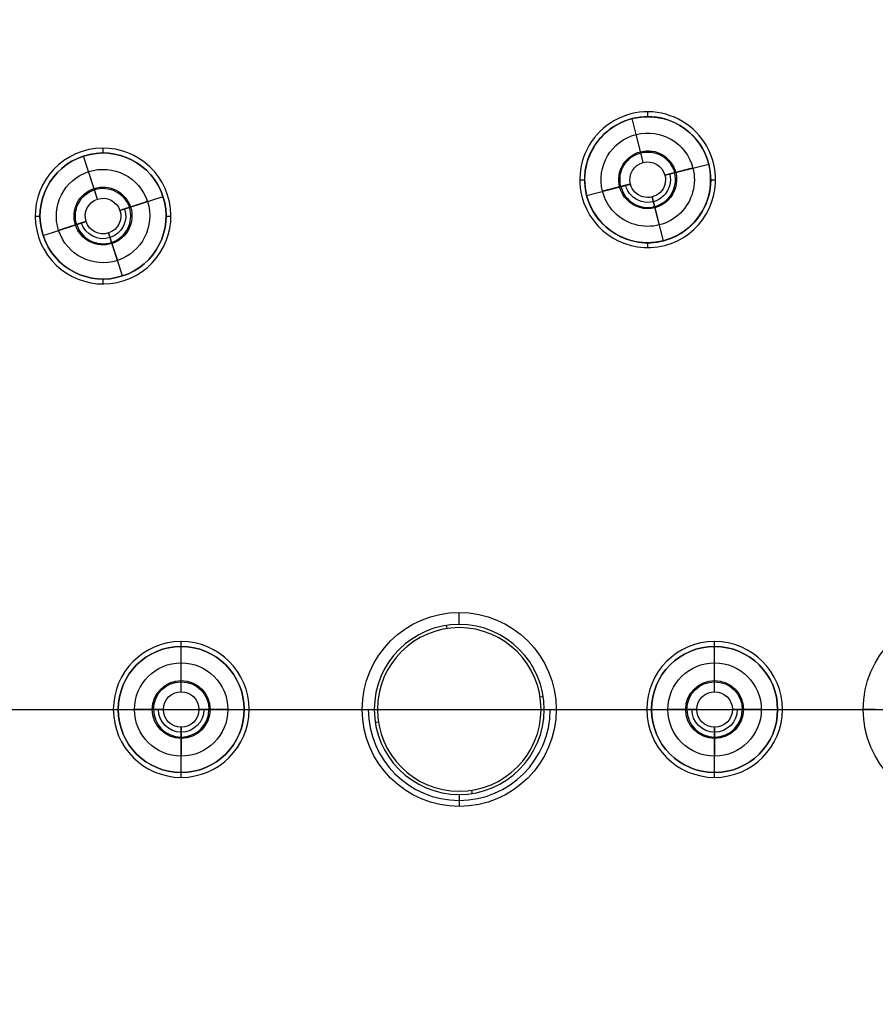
# Model space of a CAD drawing. Header units: centimetres. Extents: x -10.1 to 10.1, y -10.1 to 10.1.
# Tile 231 of 256: x 4.4 to 7.1, y -0.9 to 2.1. Entities that reach past the tile are written whole.
import ezdxf

# ---------------------------------------------------------------- set-up
doc = ezdxf.new("R2010")
doc.units = ezdxf.units.CM
doc.layers.add('Default', color=7, linetype='Continuous', true_color=0x000000)

msp = doc.modelspace()

# ---------------------------------------------------------------- linework, layer by layer
at = {"layer": 'Default'}
for p, q in [((6.3307, 1.8423, -0.02), (6.3307, 1.8423, 0.1)), ((6.3345, 1.8277, -0.02), (6.3345, 1.8277, 0.3)), ((6.3693, 1.6921, 0.3), (6.3345, 1.8277, 0.3)), ((6.383, 1.8339, -0.02), (6.383, 1.8489, -0.02)), ((6.3617, 1.7218, -0.0504), (6.3471, 1.7787, -0.15)), ((4.6982, 1.7215, -0.02), (4.6982, 1.7365, -0.02)), ((4.6333, 1.7263, -0.02), (4.6333, 1.7263, 0.1)), ((4.638, 1.712, -0.02), (4.638, 1.712, 0.3)), ((4.6812, 1.5789, 0.3), (4.638, 1.712, 0.3)), ((6.3693, 1.6921, 0.3), (6.3617, 1.7218, -0.0504)), ((6.4362, 1.6525, 0.3), (6.5718, 1.6874, 0.3)), ((4.6718, 1.608, -0.0504), (4.6536, 1.6638, -0.15)), ((6.173, 1.6389, -0.02), (6.188, 1.6389, -0.02)), ((6.1941, 1.5904, 0.3), (6.3297, 1.6252, 0.3)), ((6.3, 1.6176, -0.0504), (6.2431, 1.603, -0.15)), ((6.3297, 1.6252, 0.3), (6.3, 1.6176, -0.0504)), ((6.578, 1.6389, -0.02), (6.593, 1.6389, -0.02)), ((4.6812, 1.5789, 0.3), (4.6718, 1.608, -0.0504)), ((4.7505, 1.5435, 0.3), (4.8837, 1.5868, 0.3)), ((4.8979, 1.5914, -0.02), (4.8979, 1.5914, 0.1)), ((6.1796, 1.5866, 0.0554), (6.1796, 1.5866, 0.1)), ((6.1796, 1.5866, -0.02), (6.1796, 1.5866, 0.035)), ((6.2832, 1.6132, -0.0799), (6.2431, 1.603, -0.15)), ((6.4315, 1.45, 0.3), (6.3966, 1.5856, 0.3)), ((6.3966, 1.5856, 0.3), (6.4043, 1.5559, -0.0504)), ((6.4043, 1.5559, -0.0504), (6.4189, 1.499, -0.15)), ((4.4882, 1.5265, -0.02), (4.5032, 1.5265, -0.02)), ((4.8932, 1.5265, -0.02), (4.9082, 1.5265, -0.02)), ((4.5128, 1.4663, 0.3), (4.6459, 1.5095, 0.3)), ((4.7585, 1.3411, 0.3), (4.7152, 1.4742, 0.3)), ((4.7152, 1.4742, 0.3), (4.7247, 1.4451, -0.0504)), ((4.4985, 1.4617, 0.0493), (4.4985, 1.4617, 0.1)), ((4.7247, 1.4451, -0.0504), (4.7428, 1.3892, -0.15)), ((6.383, 1.4289, -0.02), (6.383, 1.4439, -0.02)), ((6.4315, 1.45, -0.02), (6.4315, 1.45, 0.3)), ((6.4352, 1.4355, -0.02), (6.4352, 1.4355, 0.1)), ((4.7585, 1.3411, -0.02), (4.7585, 1.3411, 0.3)), ((4.6982, 1.3165, -0.02), (4.6982, 1.3315, -0.02)), ((4.7631, 1.3268, -0.02), (4.7631, 1.3268, 0.1)), ((5.8, 0.2629, -0.5744), (5.8, 0.3, -0.15)), ((4.94, 0.21, -0.02), (4.94, 0.21, 0.1)), ((4.94, 0.195, -0.02), (4.94, 0.21, -0.02)), ((4.94, 0.195, -0.02), (4.94, 0.195, 0.3)), ((4.94, 0.055, 0.3), (4.94, 0.195, 0.3)), ((6.59, 0.21, -0.02), (6.59, 0.21, 0.1)), ((6.59, 0.195, -0.02), (6.59, 0.21, -0.02)), ((6.59, 0.195, -0.02), (6.59, 0.195, 0.3)), ((6.59, 0.055, 0.3), (6.59, 0.195, 0.3)), ((4.94, 0.0857, -0.0504), (4.94, 0.1444, -0.15)), ((6.59, 0.0857, -0.0504), (6.59, 0.1444, -0.15)), ((4.94, 0.055, 0.3), (4.94, 0.0857, -0.0504)), ((6.59, 0.055, 0.3), (6.59, 0.0857, -0.0504)), ((1.575, 0, -0.7), (8.695, 0, -0.7)), ((3.4344, 0, -0.15), (4.7956, 0, -0.15)), ((3.5, 0, 0.1), (4.73, 0, 0.1)), ((4.73, 0, -0.02), (4.745, 0, -0.02)), ((4.745, 0, 0.3), (4.885, 0, 0.3)), ((4.995, 0, 0.3), (5.135, 0, 0.3)), ((5.0844, 0, -0.15), (5.5, 0, -0.15)), ((5.135, 0, -0.02), (5.15, 0, -0.02)), ((5.15, 0, 0.1), (6.38, 0, 0.1)), ((6.1, 0, -0.15), (6.4456, 0, -0.15)), ((6.38, 0, -0.02), (6.395, 0, -0.02)), ((6.395, 0, 0.3), (6.535, 0, 0.3)), ((6.645, 0, 0.3), (6.785, 0, 0.3)), ((6.7344, 0, -0.15), (7.05, 0, -0.15)), ((6.785, 0, -0.02), (6.8, 0, -0.02)), ((6.8, 0, 0.1), (8.03, 0, 0.1)), ((7.0871, 0, -0.5744), (7.05, 0, -0.15)), ((2.7531, 0, -0.6), (5.5469, 0, -0.6)), ((6.0531, 0, -0.6), (7.0969, 0, -0.6)), ((4.94, -0.195, 0.3), (4.94, -0.055, 0.3)), ((4.94, -0.055, 0.3), (4.94, -0.0857, -0.0504)), ((6.59, -0.195, 0.3), (6.59, -0.055, 0.3)), ((6.59, -0.055, 0.3), (6.59, -0.0857, -0.0504)), ((4.94, -0.0857, -0.0504), (4.94, -0.1444, -0.15)), ((6.59, -0.0857, -0.0504), (6.59, -0.1444, -0.15)), ((4.94, -0.21, -0.02), (4.94, -0.195, -0.02)), ((4.94, -0.195, -0.02), (4.94, -0.195, 0.3)), ((4.94, -0.21, -0.02), (4.94, -0.21, 0.1)), ((6.59, -0.21, -0.02), (6.59, -0.195, -0.02)), ((6.59, -0.195, -0.02), (6.59, -0.195, 0.3)), ((6.59, -0.21, -0.02), (6.59, -0.21, 0.1)), ((5.8, -0.2629, -0.5744), (5.8, -0.3, -0.15))]:
    msp.add_line(p, q, dxfattribs=at)
at = {"layer": 'Default', "extrusion": (0, 0, -1)}
for centre, radius, start, end in [((0, 0, -0.1), 10.05, 0, 180), ((0, 0, 0.3), 10.05, 0, 180), ((0, 0, 0.6), 8.5, 90, 270), ((0, 0, 0.15), 8.5, 90, 270), ((0, 0, 0.375), 8.5, 90, 270), ((-6.383, 1.6389, 0.02), 0.195, 345.6, 165.6), ((-6.383, 1.6389, -0.3), 0.195, 345.6, 165.6), ((-6.383, 1.6389, 0.15), 0.1444, 345.6, 165.6), ((-4.6982, 1.5265, 0.02), 0.195, 342, 162), ((-4.6982, 1.5265, -0.3), 0.195, 342, 162), ((-6.383, 1.6389, 0.0568), 0.0895, 345.6, 165.6), ((-6.383, 1.6389, 0.0504), 0.0857, 345.6, 165.6), ((-4.6982, 1.5265, 0.15), 0.1444, 342, 162), ((-6.383, 1.6389, 0.02), 0.195, 165.6, 345.6), ((-6.383, 1.6389, -0.3), 0.195, 165.6, 345.6), ((-6.383, 1.6389, -0.3), 0.055, 345.6, 165.6), ((-6.383, 1.6389, 0.15), 0.1444, 165.6, 345.6), ((-6.383, 1.6389, 0.0568), 0.0895, 165.6, 345.6), ((-6.383, 1.6389, -0.1248), 0.0703, 165.6, 345.6), ((-6.383, 1.6389, -0.3), 0.055, 165.6, 345.6), ((-4.6982, 1.5265, 0.0568), 0.0895, 342, 162), ((-4.6982, 1.5265, 0.0504), 0.0857, 342, 162), ((-4.6982, 1.5265, 0.02), 0.195, 162, 342), ((-4.6982, 1.5265, -0.3), 0.055, 342, 162), ((-4.6982, 1.5265, 0.15), 0.1444, 162, 342), ((-4.6982, 1.5265, 0.0568), 0.0895, 162, 342), ((-4.6982, 1.5265, -0.1248), 0.0703, 162, 342), ((-4.6982, 1.5265, -0.3), 0.055, 162, 342), ((-5.8, 0, 0.15), 0.3, 0, 180), ((-7.35, 0, 0.15), 0.3, 270, 90), ((-4.94, 0, 0.02), 0.195, 0, 180), ((-4.94, 0, -0.3), 0.195, 0, 180), ((-6.59, 0, 0.02), 0.195, 0, 180), ((-6.59, 0, -0.3), 0.195, 0, 180), ((-4.94, 0, 0.15), 0.1444, 0, 180), ((-6.59, 0, 0.15), 0.1444, 0, 180), ((-4.94, 0, 0.0568), 0.0895, 0, 180), ((-4.94, 0, 0.0504), 0.0857, 0, 180), ((-6.59, 0, 0.0568), 0.0895, 0, 180), ((-6.59, 0, 0.0504), 0.0857, 0, 180), ((-4.94, 0, -0.3), 0.055, 0, 180), ((-6.59, 0, -0.3), 0.055, 0, 180), ((0, 0, -0.1), 10.05, 180, 0), ((0, 0, 0.3), 10.05, 180, 0), ((-4.94, 0, 0.02), 0.195, 180, 0), ((-4.94, 0, -0.3), 0.195, 180, 0), ((-4.94, 0, 0.15), 0.1444, 180, 0), ((-4.94, 0, 0.0568), 0.0895, 180, 0), ((-4.94, 0, -0.1248), 0.0703, 180, 0), ((-4.94, 0, -0.3), 0.055, 180, 0), ((-5.8, 0, 0.15), 0.3, 180, 0), ((-6.59, 0, 0.02), 0.195, 180, 0), ((-6.59, 0, -0.3), 0.195, 180, 0), ((-6.59, 0, 0.15), 0.1444, 180, 0), ((-6.59, 0, 0.0568), 0.0895, 180, 0), ((-6.59, 0, -0.1248), 0.0703, 180, 0), ((-6.59, 0, -0.3), 0.055, 180, 0)]:
    msp.add_arc(centre, radius, start, end, dxfattribs=at)
at = {"layer": 'Default'}
for centre, radius, start, end in [((0, 0, -0.7), 10.05, 0, 180), ((6.383, 1.6389, -0.02), 0.21, 14.4, 194.4), ((6.383, 1.6389, 0.1), 0.21, 14.4, 194.4), ((6.383, 1.6389, 0.04), 0.21, 14.4, 194.4), ((6.383, 1.6389, 0.14), 0.195, 14.4, 194.4), ((4.6982, 1.5265, -0.02), 0.21, 18, 198), ((4.6982, 1.5265, 0.1), 0.21, 18, 198), ((4.6982, 1.5265, 0.04), 0.21, 18, 198), ((4.6982, 1.5265, 0.14), 0.195, 18, 198), ((6.383, 1.6389, -0.02), 0.21, 194.4, 14.4), ((6.383, 1.6389, 0.1), 0.21, 194.4, 14.4), ((6.383, 1.6389, 0.04), 0.21, 194.4, 14.4), ((6.383, 1.6389, 0.14), 0.195, 194.4, 14.4), ((6.383, 1.6389, -0.0504), 0.0857, 194.4, 14.4), ((4.6982, 1.5265, -0.02), 0.21, 198, 18), ((4.6982, 1.5265, 0.1), 0.21, 198, 18), ((4.6982, 1.5265, 0.04), 0.21, 198, 18), ((4.6982, 1.5265, 0.3), 0.195, 198, 18), ((4.6982, 1.5265, 0.14), 0.195, 198, 18), ((4.6982, 1.5265, -0.0504), 0.0857, 198, 18), ((5.8, 0, -0.5744), 0.2629, 0, 180), ((5.8, 0, -0.6), 0.2531, 0, 180), ((4.94, 0, -0.02), 0.21, 0, 180), ((4.94, 0, 0.1), 0.21, 0, 180), ((4.94, 0, 0.04), 0.21, 0, 180), ((4.94, 0, 0.14), 0.195, 0, 180), ((6.59, 0, -0.02), 0.21, 0, 180), ((6.59, 0, 0.1), 0.21, 0, 180), ((6.59, 0, 0.04), 0.21, 0, 180), ((6.59, 0, 0.14), 0.195, 0, 180), ((0, 0, -0.7), 10.05, 180, 0), ((4.94, 0, -0.02), 0.21, 180, 0), ((4.94, 0, 0.1), 0.21, 180, 0), ((4.94, 0, 0.04), 0.21, 180, 0), ((4.94, 0, 0.14), 0.195, 180, 0), ((4.94, 0, -0.0504), 0.0857, 180, 0), ((5.8, 0, -0.3622), 0.2814, 180, 0), ((5.8, 0, -0.5744), 0.2629, 180, 0), ((5.8, 0, -0.6), 0.2531, 180, 0), ((6.59, 0, -0.02), 0.21, 180, 0), ((6.59, 0, 0.1), 0.21, 180, 0), ((6.59, 0, 0.04), 0.21, 180, 0), ((6.59, 0, 0.14), 0.195, 180, 0), ((6.59, 0, -0.0504), 0.0857, 180, 0)]:
    msp.add_arc(centre, radius, start, end, dxfattribs=at)
at = {"layer": 'Default', "extrusion": (-0.98831, -0.152458, 0)}
msp.add_arc((0.6712, -0.57, -5.7322), 0.05, 185.0007, 216.8699, dxfattribs=at)
at = {"layer": 'Default', "extrusion": (-0.152458, 0.98831, 0)}
msp.add_arc((-5.9453, -0.57, -0.8843), 0.05, 185.0007, 216.8699, dxfattribs=at)
at = {"layer": 'Default', "extrusion": (0, -1, 0)}
for centre, start, end in [((5.5869, -0.57), 185.0007, 216.8699), ((6.0131, -0.57), 323.1301, 354.9993)]:
    msp.add_arc(centre, 0.05, start, end, dxfattribs=at)
at = {"layer": 'Default', "extrusion": (0.152458, -0.98831, 0)}
msp.add_arc((5.5191, -0.57, 0.8843), 0.05, 185.0007, 216.8699, dxfattribs=at)
at = {"layer": 'Default', "extrusion": (0.98831, 0.152458, 0)}
msp.add_arc((-1.0973, -0.57, 5.7322), 0.05, 185.0007, 216.8699, dxfattribs=at)
at = {"layer": 'Default'}
for points in [[(6.5718, 1.6874, 0.3), (6.5718, 1.6874, 0.14), (6.5718, 1.6874, -0.02)], [(6.5864, 1.6911, 0.1), (6.5864, 1.6911, 0.04), (6.5864, 1.6911, -0.02)], [(6.4659, 1.6602, -0.0504), (6.4511, 1.6564, 0.1248), (6.4362, 1.6525, 0.3)], [(6.5228, 1.6748, -0.15), (6.4944, 1.6675, -0.1002), (6.4659, 1.6602, -0.0504)], [(6.3, 1.6176, -0.0504), (6.2716, 1.6103, -0.1002), (6.2431, 1.603, -0.15)], [(6.3297, 1.6252, 0.3), (6.3148, 1.6214, 0.1248), (6.3, 1.6176, -0.0504)], [(4.8837, 1.5868, 0.3), (4.8837, 1.5868, 0.14), (4.8837, 1.5868, -0.02)], [(4.8979, 1.5914, 0.1), (4.8979, 1.5914, 0.04), (4.8979, 1.5914, -0.02)], [(6.1796, 1.5866, -0.02), (6.1796, 1.5866, 0.04), (6.1796, 1.5866, 0.1)], [(6.1941, 1.5904, -0.02), (6.1941, 1.5904, 0.14), (6.1941, 1.5904, 0.3)], [(4.8355, 1.5712, -0.15), (4.8076, 1.5621, -0.1002), (4.7797, 1.553, -0.0504)], [(4.7797, 1.553, -0.0504), (4.7651, 1.5483, 0.1248), (4.7505, 1.5435, 0.3)], [(4.6168, 1.5001, -0.0504), (4.5888, 1.491, -0.1002), (4.5609, 1.4819, -0.15)], [(4.6459, 1.5095, 0.3), (4.6313, 1.5048, 0.1248), (4.6168, 1.5001, -0.0504)], [(4.5128, 1.4663, -0.02), (4.5128, 1.4663, 0.14), (4.5128, 1.4663, 0.3)], [(4.4985, 1.4617, -0.02), (4.4985, 1.4617, 0.04), (4.4985, 1.4617, 0.1)], [(4.73, 0, -0.02), (4.73, 0, 0.04), (4.73, 0, 0.1)], [(4.745, 0, -0.02), (4.745, 0, 0.14), (4.745, 0, 0.3)], [(4.8543, 0, -0.0504), (4.825, 0, -0.1002), (4.7956, 0, -0.15)], [(4.885, 0, 0.3), (4.8697, 0, 0.1248), (4.8543, 0, -0.0504)], [(5.0257, 0, -0.0504), (5.0103, 0, 0.1248), (4.995, 0, 0.3)], [(5.0844, 0, -0.15), (5.055, 0, -0.1002), (5.0257, 0, -0.0504)], [(5.135, 0, 0.3), (5.135, 0, 0.14), (5.135, 0, -0.02)], [(5.15, 0, 0.1), (5.15, 0, 0.04), (5.15, 0, -0.02)], [(5.5, 0, -0.15), (5.5186, 0, -0.3622), (5.5371, 0, -0.5744)], [(6.0629, 0, -0.5744), (6.0814, 0, -0.3622), (6.1, 0, -0.15)], [(6.38, 0, -0.02), (6.38, 0, 0.04), (6.38, 0, 0.1)], [(6.395, 0, -0.02), (6.395, 0, 0.14), (6.395, 0, 0.3)], [(6.5043, 0, -0.0504), (6.475, 0, -0.1002), (6.4456, 0, -0.15)], [(6.535, 0, 0.3), (6.5197, 0, 0.1248), (6.5043, 0, -0.0504)], [(6.6757, 0, -0.0504), (6.6603, 0, 0.1248), (6.645, 0, 0.3)], [(6.7344, 0, -0.15), (6.705, 0, -0.1002), (6.6757, 0, -0.0504)], [(6.785, 0, 0.3), (6.785, 0, 0.14), (6.785, 0, -0.02)], [(6.8, 0, 0.1), (6.8, 0, 0.04), (6.8, 0, -0.02)]]:
    msp.add_open_spline(points, degree=2, dxfattribs=at)

doc.saveas('drawing.dxf')
